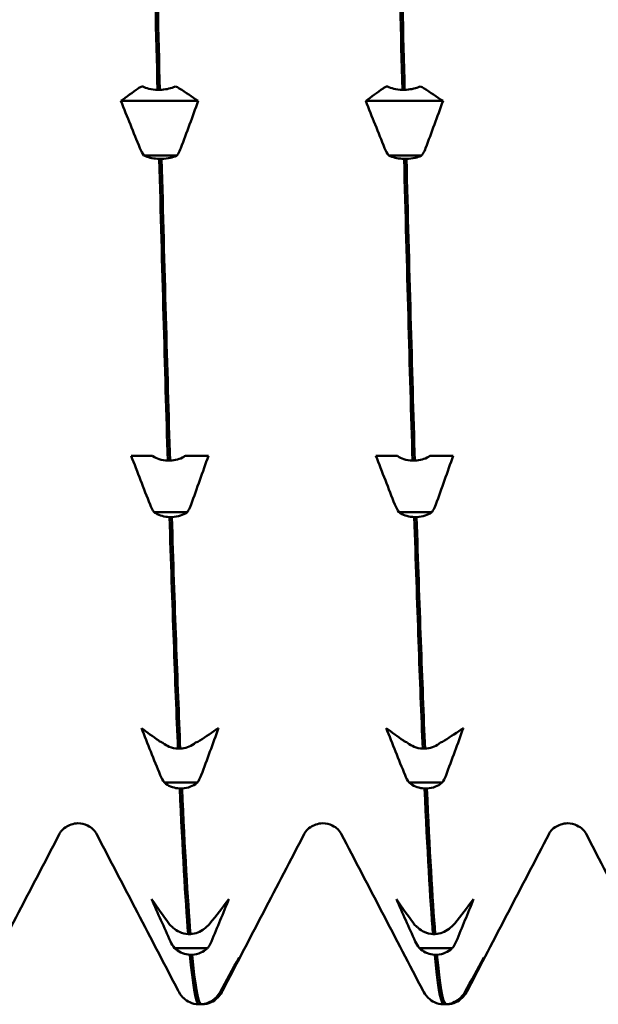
# Model space of a CAD drawing. Header units: millimetres. Extents: x 49 to 192, y 96 to 231.
# Tile 6 of 24: x 129.34 to 133.63, y 101.91 to 109.21. Entities that reach past the tile are written whole.
import ezdxf

# ---------------------------------------------------------------- set-up
doc = ezdxf.new("R2010")
doc.units = ezdxf.units.MM
doc.layers.add('Видимый контур (ГОСТ)', color=7, linetype='Continuous', lineweight=50)

msp = doc.modelspace()

# ---------------------------------------------------------------- linework, layer by layer
at = {"layer": 'Видимый контур (ГОСТ)'}
for p, q in [((130.3638, 108.6854), (130.3808, 108.6854)), ((132.1799, 108.6854), (132.1969, 108.6854)), ((130.6655, 108.6026), (130.0923, 108.6026)), ((132.4816, 108.6026), (131.9084, 108.6026)), ((130.508, 108.1986), (130.2629, 108.1986)), ((132.3241, 108.1986), (132.079, 108.1986)), ((130.3939, 108.1731), (130.3769, 108.1731)), ((132.21, 108.1731), (132.193, 108.1731)), ((130.1679, 105.9723), (130.2967, 105.9723)), ((130.2967, 105.9723), (130.3254, 105.9723)), ((130.4395, 105.9363), (130.4565, 105.9363)), ((130.5705, 105.9723), (130.6009, 105.9723)), ((130.6009, 105.9723), (130.7412, 105.9723)), ((131.984, 105.9723), (132.1128, 105.9723)), ((132.1128, 105.9723), (132.1415, 105.9723)), ((132.2556, 105.9363), (132.2726, 105.9363)), ((132.3866, 105.9723), (132.417, 105.9723)), ((132.417, 105.9723), (132.5573, 105.9723)), ((130.5837, 105.5541), (130.3386, 105.5541)), ((132.3998, 105.5541), (132.1547, 105.5541)), ((130.4696, 105.5181), (130.4526, 105.5181)), ((132.2857, 105.5181), (132.2687, 105.5181)), ((130.5152, 103.8017), (130.5322, 103.8017)), ((132.3313, 103.8017), (132.3483, 103.8017)), ((130.6594, 103.5501), (130.4142, 103.5501)), ((130.5453, 103.506), (130.5283, 103.506)), ((132.4755, 103.5501), (132.2303, 103.5501)), ((132.3614, 103.506), (132.3444, 103.506)), ((130.5908, 102.427), (130.6078, 102.427)), ((132.4069, 102.427), (132.4239, 102.427)), ((130.735, 102.3231), (130.4899, 102.3231)), ((130.6209, 102.2739), (130.6039, 102.2739)), ((132.5511, 102.3231), (132.306, 102.3231)), ((132.437, 102.2739), (132.42, 102.2739)), ((130.6665, 101.9059), (130.6835, 101.9059)), ((130.6966, 101.9059), (130.6835, 101.9059)), ((130.8107, 101.9568), (130.7976, 101.9568)), ((132.4826, 101.9059), (132.4996, 101.9059)), ((132.5127, 101.9059), (132.4996, 101.9059)), ((132.6268, 101.9568), (132.6137, 101.9568))]:
    msp.add_line(p, q, dxfattribs=at)
for points in [[(130.3013, 111.2902), (130.3221, 110.3864), (130.343, 109.5113), (130.3638, 108.6854)], [(130.3808, 108.6854), (130.36, 109.5113), (130.3391, 110.3864), (130.3182, 111.2902)], [(132.1174, 111.2902), (132.1382, 110.3864), (132.1591, 109.5113), (132.1799, 108.6854)], [(132.1969, 108.6854), (132.1761, 109.5113), (132.1552, 110.3864), (132.1343, 111.2902)], [(130.0923, 108.6026), (130.1348, 108.6339), (130.1777, 108.6651), (130.2211, 108.6962)], [(130.4949, 108.7108), (130.5069, 108.7065), (130.5171, 108.7016), (130.5253, 108.6962)], [(130.5253, 108.6962), (130.5723, 108.6651), (130.6191, 108.6339), (130.6655, 108.6026)], [(131.9084, 108.6026), (131.9509, 108.6339), (131.9938, 108.6651), (132.0372, 108.6962)], [(132.311, 108.7108), (132.323, 108.7065), (132.3332, 108.7016), (132.3414, 108.6962)], [(132.3414, 108.6962), (132.3884, 108.6651), (132.4352, 108.6339), (132.4816, 108.6026)], [(130.2325, 108.253), (130.1854, 108.3693), (130.1387, 108.4859), (130.0923, 108.6026)], [(130.6655, 108.6026), (130.623, 108.4859), (130.58, 108.3693), (130.5367, 108.253)], [(132.0486, 108.253), (132.0015, 108.3693), (131.9548, 108.4859), (131.9084, 108.6026)], [(132.4816, 108.6026), (132.4391, 108.4859), (132.3961, 108.3693), (132.3528, 108.253)], [(130.2629, 108.1986), (130.2509, 108.2146), (130.2406, 108.2329), (130.2325, 108.253)], [(132.079, 108.1986), (132.067, 108.2146), (132.0567, 108.2329), (132.0486, 108.253)], [(130.3769, 108.1731), (130.3978, 107.3685), (130.4187, 106.6171), (130.4395, 105.9363)], [(130.4565, 105.9363), (130.4356, 106.6171), (130.4148, 107.3685), (130.3939, 108.1731)], [(132.193, 108.1731), (132.2139, 107.3685), (132.2348, 106.6171), (132.2556, 105.9363)], [(132.2726, 105.9363), (132.2517, 106.6171), (132.2309, 107.3685), (132.21, 108.1731)], [(130.3082, 105.6104), (130.2611, 105.7309), (130.2143, 105.8515), (130.1679, 105.9723)], [(130.7412, 105.9723), (130.6986, 105.8515), (130.6557, 105.7309), (130.6124, 105.6104)], [(132.1243, 105.6104), (132.0772, 105.7309), (132.0304, 105.8515), (131.984, 105.9723)], [(132.5573, 105.9723), (132.5147, 105.8515), (132.4718, 105.7309), (132.4285, 105.6104)], [(130.3386, 105.5541), (130.3265, 105.5707), (130.3163, 105.5896), (130.3082, 105.6104)], [(132.1547, 105.5541), (132.1426, 105.5707), (132.1324, 105.5896), (132.1243, 105.6104)], [(130.4526, 105.5181), (130.4735, 104.8675), (130.4943, 104.2909), (130.5152, 103.8017)], [(130.5322, 103.8017), (130.5113, 104.2909), (130.4904, 104.8675), (130.4696, 105.5181)], [(132.2687, 105.5181), (132.2896, 104.8675), (132.3104, 104.2909), (132.3313, 103.8017)], [(132.3483, 103.8017), (132.3274, 104.2909), (132.3065, 104.8675), (132.2857, 105.5181)], [(130.3838, 103.6045), (130.3368, 103.7208), (130.29, 103.8374), (130.2436, 103.9541)], [(130.2436, 103.9541), (130.2861, 103.9228), (130.3291, 103.8916), (130.3724, 103.8604)], [(130.6766, 103.8604), (130.7237, 103.8916), (130.7704, 103.9228), (130.8168, 103.9541)], [(130.8168, 103.9541), (130.7743, 103.8374), (130.7314, 103.7208), (130.688, 103.6045)], [(132.1999, 103.6045), (132.1529, 103.7208), (132.1061, 103.8374), (132.0597, 103.9541)], [(132.0597, 103.9541), (132.1022, 103.9228), (132.1452, 103.8916), (132.1885, 103.8604)], [(132.4927, 103.8604), (132.5398, 103.8916), (132.5865, 103.9228), (132.6329, 103.9541)], [(132.6329, 103.9541), (132.5904, 103.8374), (132.5475, 103.7208), (132.5041, 103.6045)], [(130.6462, 103.8458), (130.6582, 103.8501), (130.6685, 103.855), (130.6766, 103.8604)], [(132.4623, 103.8458), (132.4743, 103.8501), (132.4846, 103.855), (132.4927, 103.8604)], [(130.4142, 103.5501), (130.4022, 103.5661), (130.392, 103.5844), (130.3838, 103.6045)], [(132.2303, 103.5501), (132.2183, 103.5661), (132.2081, 103.5844), (132.1999, 103.6045)], [(130.5283, 103.506), (130.5491, 103.0538), (130.57, 102.6913), (130.5908, 102.427)], [(130.6078, 102.427), (130.587, 102.6913), (130.5661, 103.0538), (130.5453, 103.506)], [(132.3444, 103.506), (132.3652, 103.0538), (132.3861, 102.6913), (132.4069, 102.427)], [(132.4239, 102.427), (132.4031, 102.6913), (132.3822, 103.0538), (132.3614, 103.506)], [(129.6359, 103.1689), (129.4339, 102.7813), (129.2319, 102.3937), (129.0299, 102.006)], [(130.5171, 102.006), (130.3151, 102.3937), (130.1131, 102.7813), (129.9111, 103.1689)], [(131.452, 103.1689), (131.25, 102.7813), (131.048, 102.3937), (130.846, 102.006)], [(132.3332, 102.006), (132.1312, 102.3937), (131.9292, 102.7813), (131.7272, 103.1689)], [(133.2681, 103.1689), (133.0661, 102.7813), (132.8641, 102.3937), (132.6621, 102.006)], [(134.1493, 102.006), (133.9473, 102.3937), (133.7453, 102.7813), (133.5433, 103.1689)], [(130.4595, 102.3719), (130.4124, 102.4762), (130.3657, 102.5807), (130.3193, 102.6853)], [(130.3193, 102.6853), (130.3618, 102.6249), (130.4048, 102.5646), (130.4481, 102.5044)], [(130.7523, 102.5044), (130.7993, 102.5646), (130.8461, 102.6249), (130.8925, 102.6853)], [(130.8925, 102.6853), (130.85, 102.5807), (130.807, 102.4762), (130.7637, 102.3719)], [(132.2756, 102.3719), (132.2285, 102.4762), (132.1818, 102.5807), (132.1354, 102.6853)], [(132.1354, 102.6853), (132.1779, 102.6249), (132.2209, 102.5646), (132.2642, 102.5044)], [(132.5684, 102.5044), (132.6154, 102.5646), (132.6622, 102.6249), (132.7086, 102.6853)], [(132.7086, 102.6853), (132.6661, 102.5807), (132.6231, 102.4762), (132.5798, 102.3719)], [(130.7219, 102.4762), (130.7339, 102.4845), (130.7441, 102.494), (130.7523, 102.5044)], [(132.538, 102.4762), (132.55, 102.4845), (132.5602, 102.494), (132.5684, 102.5044)], [(130.4899, 102.3231), (130.4779, 102.3375), (130.4676, 102.3539), (130.4595, 102.3719)], [(132.306, 102.3231), (132.294, 102.3375), (132.2837, 102.3539), (132.2756, 102.3719)], [(130.6039, 102.2739), (130.6248, 102.0509), (130.6457, 101.9273), (130.6665, 101.9059)], [(130.6835, 101.9059), (130.6626, 101.9273), (130.6418, 102.0509), (130.6209, 102.2739)], [(132.42, 102.2739), (132.4409, 102.0509), (132.4618, 101.9273), (132.4826, 101.9059)], [(132.4996, 101.9059), (132.4787, 101.9273), (132.4579, 102.0509), (132.437, 102.2739)], [(130.828, 101.9967), (130.875, 102.0818), (130.9218, 102.1672), (130.9682, 102.2526)], [(130.9682, 102.2526), (130.9257, 102.1671), (130.8827, 102.0818), (130.8394, 101.9967)], [(132.6441, 101.9967), (132.6911, 102.0818), (132.7379, 102.1672), (132.7843, 102.2526)], [(132.7843, 102.2526), (132.7418, 102.1671), (132.6988, 102.0818), (132.6555, 101.9967)], [(130.5522, 101.9571), (130.5333, 101.9764), (130.5241, 101.9925), (130.5171, 102.006)], [(130.7976, 101.9568), (130.8096, 101.9686), (130.8198, 101.982), (130.828, 101.9967)], [(130.846, 102.006), (130.839, 101.9925), (130.8298, 101.9764), (130.8109, 101.9571)], [(132.3683, 101.9571), (132.3494, 101.9764), (132.3402, 101.9925), (132.3332, 102.006)], [(132.6137, 101.9568), (132.6257, 101.9686), (132.6359, 101.982), (132.6441, 101.9967)], [(132.6621, 102.006), (132.6551, 101.9925), (132.6459, 101.9764), (132.627, 101.9571)], [(130.5522, 101.9571), (130.5523, 101.957), (130.5523, 101.9569), (130.5524, 101.9568)], [(132.3683, 101.9571), (132.3684, 101.957), (132.3684, 101.9569), (132.3685, 101.9568)]]:
    msp.add_open_spline(points, degree=3, dxfattribs=at)
for points, knots in [([(130.2211, 108.6962), (130.2267, 108.7003), (130.2337, 108.7042), (130.2446, 108.7089), (130.2471, 108.7099), (130.2497, 108.7108)], [-0.020105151, -0.020105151, -0.020105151, -0.020105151, -0.01516841, -0.01516841, -0.013799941, -0.013799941, -0.013799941, -0.013799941]), ([(130.2497, 108.7108), (130.251, 108.7102), (130.2523, 108.7095), (130.2672, 108.7024), (130.2828, 108.6971), (130.3199, 108.6885), (130.3417, 108.6859), (130.3638, 108.6854)], [-0.01282665, -0.01282665, -0.01282665, -0.01282665, -0.01227145, -0.01227145, -0.00665799, -0.00665799, 0, 0, 0, 0]), ([(130.3808, 108.6854), (130.3995, 108.6858), (130.4179, 108.6877), (130.4528, 108.6946), (130.4689, 108.6994), (130.4873, 108.7071), (130.4912, 108.7089), (130.4949, 108.7108)], [-0.01787911, -0.01787911, -0.01787911, -0.01787911, -0.01226751, -0.01226751, -0.00665623, -0.00665623, -0.00506216, -0.00506216, -0.00506216, -0.00506216]), ([(132.0372, 108.6962), (132.0428, 108.7003), (132.0498, 108.7042), (132.0607, 108.7089), (132.0632, 108.7099), (132.0658, 108.7108)], [-0.020105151, -0.020105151, -0.020105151, -0.020105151, -0.01516841, -0.01516841, -0.013799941, -0.013799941, -0.013799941, -0.013799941]), ([(132.0658, 108.7108), (132.0671, 108.7102), (132.0684, 108.7095), (132.0833, 108.7024), (132.0989, 108.6971), (132.136, 108.6885), (132.1578, 108.6859), (132.1799, 108.6854)], [-0.01282665, -0.01282665, -0.01282665, -0.01282665, -0.01227145, -0.01227145, -0.00665799, -0.00665799, 0, 0, 0, 0]), ([(132.1969, 108.6854), (132.2156, 108.6858), (132.234, 108.6877), (132.2689, 108.6946), (132.285, 108.6994), (132.3034, 108.7071), (132.3073, 108.7089), (132.311, 108.7108)], [-0.01787911, -0.01787911, -0.01787911, -0.01787911, -0.01226751, -0.01226751, -0.00665623, -0.00665623, -0.00506216, -0.00506216, -0.00506216, -0.00506216]), ([(130.5367, 108.253), (130.5311, 108.238), (130.5241, 108.2234), (130.5131, 108.206), (130.5106, 108.2022), (130.508, 108.1986)], [-0.020105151, -0.020105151, -0.020105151, -0.020105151, -0.01516841, -0.01516841, -0.013799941, -0.013799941, -0.013799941, -0.013799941]), ([(132.3528, 108.253), (132.3472, 108.238), (132.3402, 108.2234), (132.3292, 108.206), (132.3267, 108.2022), (132.3241, 108.1986)], [-0.020105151, -0.020105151, -0.020105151, -0.020105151, -0.01516841, -0.01516841, -0.013799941, -0.013799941, -0.013799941, -0.013799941]), ([(130.3769, 108.1731), (130.3583, 108.1736), (130.3398, 108.1755), (130.305, 108.1823), (130.2888, 108.1872), (130.2705, 108.1949), (130.2666, 108.1967), (130.2629, 108.1986)], [-0.01787911, -0.01787911, -0.01787911, -0.01787911, -0.01226751, -0.01226751, -0.00665623, -0.00665623, -0.00506216, -0.00506216, -0.00506216, -0.00506216]), ([(130.508, 108.1986), (130.5067, 108.1979), (130.5054, 108.1973), (130.4905, 108.1902), (130.475, 108.1849), (130.4379, 108.1763), (130.4161, 108.1736), (130.3939, 108.1731)], [-0.01282665, -0.01282665, -0.01282665, -0.01282665, -0.01227145, -0.01227145, -0.00665799, -0.00665799, 0, 0, 0, 0]), ([(132.193, 108.1731), (132.1744, 108.1736), (132.1559, 108.1755), (132.1211, 108.1823), (132.1049, 108.1872), (132.0866, 108.1949), (132.0827, 108.1967), (132.079, 108.1986)], [-0.01787911, -0.01787911, -0.01787911, -0.01787911, -0.01226751, -0.01226751, -0.00665623, -0.00665623, -0.00506216, -0.00506216, -0.00506216, -0.00506216]), ([(132.3241, 108.1986), (132.3228, 108.1979), (132.3215, 108.1973), (132.3066, 108.1902), (132.2911, 108.1849), (132.254, 108.1763), (132.2322, 108.1736), (132.21, 108.1731)], [-0.01282665, -0.01282665, -0.01282665, -0.01282665, -0.01227145, -0.01227145, -0.00665799, -0.00665799, 0, 0, 0, 0]), ([(130.3254, 105.9723), (130.3267, 105.9714), (130.328, 105.9705), (130.3429, 105.9604), (130.3585, 105.9529), (130.3956, 105.9408), (130.4173, 105.937), (130.4395, 105.9363)], [-0.01282665, -0.01282665, -0.01282665, -0.01282665, -0.01227145, -0.01227145, -0.00665799, -0.00665799, 0, 0, 0, 0]), ([(130.4565, 105.9363), (130.4752, 105.9369), (130.4936, 105.9397), (130.5284, 105.9493), (130.5446, 105.9561), (130.5629, 105.9671), (130.5668, 105.9697), (130.5705, 105.9723)], [-0.01787911, -0.01787911, -0.01787911, -0.01787911, -0.01226751, -0.01226751, -0.00665623, -0.00665623, -0.00506216, -0.00506216, -0.00506216, -0.00506216]), ([(132.1415, 105.9723), (132.1428, 105.9714), (132.1441, 105.9705), (132.159, 105.9604), (132.1746, 105.9529), (132.2117, 105.9408), (132.2334, 105.937), (132.2556, 105.9363)], [-0.01282665, -0.01282665, -0.01282665, -0.01282665, -0.01227145, -0.01227145, -0.00665799, -0.00665799, 0, 0, 0, 0]), ([(132.2726, 105.9363), (132.2913, 105.9369), (132.3097, 105.9397), (132.3445, 105.9493), (132.3607, 105.9561), (132.379, 105.9671), (132.3829, 105.9697), (132.3866, 105.9723)], [-0.01787911, -0.01787911, -0.01787911, -0.01787911, -0.01226751, -0.01226751, -0.00665623, -0.00665623, -0.00506216, -0.00506216, -0.00506216, -0.00506216]), ([(130.4526, 105.5181), (130.4339, 105.5187), (130.4155, 105.5214), (130.3807, 105.5311), (130.3645, 105.5379), (130.3461, 105.5489), (130.3423, 105.5514), (130.3386, 105.5541)], [-0.01787911, -0.01787911, -0.01787911, -0.01787911, -0.01226751, -0.01226751, -0.00665623, -0.00665623, -0.00506216, -0.00506216, -0.00506216, -0.00506216]), ([(130.5837, 105.5541), (130.5824, 105.5532), (130.5811, 105.5522), (130.5662, 105.5422), (130.5506, 105.5347), (130.5135, 105.5225), (130.4918, 105.5188), (130.4696, 105.5181)], [-0.01282665, -0.01282665, -0.01282665, -0.01282665, -0.01227145, -0.01227145, -0.00665799, -0.00665799, 0, 0, 0, 0]), ([(130.6124, 105.6104), (130.6068, 105.5949), (130.5997, 105.5798), (130.5888, 105.5617), (130.5863, 105.5579), (130.5837, 105.5541)], [-0.020105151, -0.020105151, -0.020105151, -0.020105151, -0.01516841, -0.01516841, -0.013799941, -0.013799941, -0.013799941, -0.013799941]), ([(132.2687, 105.5181), (132.25, 105.5187), (132.2316, 105.5214), (132.1968, 105.5311), (132.1806, 105.5379), (132.1622, 105.5489), (132.1584, 105.5514), (132.1547, 105.5541)], [-0.01787911, -0.01787911, -0.01787911, -0.01787911, -0.01226751, -0.01226751, -0.00665623, -0.00665623, -0.00506216, -0.00506216, -0.00506216, -0.00506216]), ([(132.3998, 105.5541), (132.3985, 105.5532), (132.3972, 105.5522), (132.3823, 105.5422), (132.3667, 105.5347), (132.3296, 105.5225), (132.3079, 105.5188), (132.2857, 105.5181)], [-0.01282665, -0.01282665, -0.01282665, -0.01282665, -0.01227145, -0.01227145, -0.00665799, -0.00665799, 0, 0, 0, 0]), ([(132.4285, 105.6104), (132.4229, 105.5949), (132.4158, 105.5798), (132.4049, 105.5617), (132.4024, 105.5579), (132.3998, 105.5541)], [-0.020105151, -0.020105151, -0.020105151, -0.020105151, -0.01516841, -0.01516841, -0.013799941, -0.013799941, -0.013799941, -0.013799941]), ([(130.3724, 103.8604), (130.378, 103.8564), (130.385, 103.8525), (130.396, 103.8478), (130.3985, 103.8468), (130.4011, 103.8458)], [-0.020105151, -0.020105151, -0.020105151, -0.020105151, -0.01516841, -0.01516841, -0.013799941, -0.013799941, -0.013799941, -0.013799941]), ([(130.4011, 103.8458), (130.4024, 103.8447), (130.4037, 103.8435), (130.4186, 103.8313), (130.4341, 103.8221), (130.4712, 103.8072), (130.493, 103.8026), (130.5152, 103.8017)], [-0.01282665, -0.01282665, -0.01282665, -0.01282665, -0.01227145, -0.01227145, -0.00665799, -0.00665799, 0, 0, 0, 0]), ([(130.5322, 103.8017), (130.5508, 103.8024), (130.5693, 103.8058), (130.6041, 103.8176), (130.6203, 103.826), (130.6386, 103.8394), (130.6425, 103.8425), (130.6462, 103.8458)], [-0.01787911, -0.01787911, -0.01787911, -0.01787911, -0.01226751, -0.01226751, -0.00665623, -0.00665623, -0.00506216, -0.00506216, -0.00506216, -0.00506216]), ([(132.1885, 103.8604), (132.1941, 103.8564), (132.2011, 103.8525), (132.2121, 103.8478), (132.2146, 103.8468), (132.2172, 103.8458)], [-0.020105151, -0.020105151, -0.020105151, -0.020105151, -0.01516841, -0.01516841, -0.013799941, -0.013799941, -0.013799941, -0.013799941]), ([(132.2172, 103.8458), (132.2185, 103.8447), (132.2198, 103.8435), (132.2347, 103.8313), (132.2502, 103.8221), (132.2873, 103.8072), (132.3091, 103.8026), (132.3313, 103.8017)], [-0.01282665, -0.01282665, -0.01282665, -0.01282665, -0.01227145, -0.01227145, -0.00665799, -0.00665799, 0, 0, 0, 0]), ([(132.3483, 103.8017), (132.3669, 103.8024), (132.3854, 103.8058), (132.4202, 103.8176), (132.4364, 103.826), (132.4547, 103.8394), (132.4586, 103.8425), (132.4623, 103.8458)], [-0.01787911, -0.01787911, -0.01787911, -0.01787911, -0.01226751, -0.01226751, -0.00665623, -0.00665623, -0.00506216, -0.00506216, -0.00506216, -0.00506216]), ([(130.688, 103.6045), (130.6824, 103.5895), (130.6754, 103.5749), (130.6645, 103.5574), (130.662, 103.5537), (130.6594, 103.5501)], [-0.020105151, -0.020105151, -0.020105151, -0.020105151, -0.01516841, -0.01516841, -0.013799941, -0.013799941, -0.013799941, -0.013799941]), ([(132.5041, 103.6045), (132.4985, 103.5895), (132.4915, 103.5749), (132.4806, 103.5574), (132.4781, 103.5537), (132.4755, 103.5501)], [-0.020105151, -0.020105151, -0.020105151, -0.020105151, -0.01516841, -0.01516841, -0.013799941, -0.013799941, -0.013799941, -0.013799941]), ([(130.5283, 103.506), (130.5096, 103.5067), (130.4912, 103.5101), (130.4563, 103.5219), (130.4402, 103.5302), (130.4218, 103.5437), (130.4179, 103.5468), (130.4142, 103.5501)], [-0.01787911, -0.01787911, -0.01787911, -0.01787911, -0.01226751, -0.01226751, -0.00665623, -0.00665623, -0.00506216, -0.00506216, -0.00506216, -0.00506216]), ([(130.6594, 103.5501), (130.6581, 103.5489), (130.6568, 103.5478), (130.6419, 103.5355), (130.6263, 103.5263), (130.5892, 103.5114), (130.5674, 103.5068), (130.5453, 103.506)], [-0.01282665, -0.01282665, -0.01282665, -0.01282665, -0.01227145, -0.01227145, -0.00665799, -0.00665799, 0, 0, 0, 0]), ([(132.3444, 103.506), (132.3257, 103.5067), (132.3073, 103.5101), (132.2724, 103.5219), (132.2563, 103.5302), (132.2379, 103.5437), (132.234, 103.5468), (132.2303, 103.5501)], [-0.01787911, -0.01787911, -0.01787911, -0.01787911, -0.01226751, -0.01226751, -0.00665623, -0.00665623, -0.00506216, -0.00506216, -0.00506216, -0.00506216]), ([(132.4755, 103.5501), (132.4742, 103.5489), (132.4729, 103.5478), (132.458, 103.5355), (132.4424, 103.5263), (132.4053, 103.5114), (132.3835, 103.5068), (132.3614, 103.506)], [-0.01282665, -0.01282665, -0.01282665, -0.01282665, -0.01227145, -0.01227145, -0.00665799, -0.00665799, 0, 0, 0, 0]), ([(129.7735, 103.2476), (129.7377, 103.2476), (129.7035, 103.2341), (129.6642, 103.2073), (129.6538, 103.1952), (129.641, 103.1784), (129.6379, 103.1727), (129.6359, 103.1689)], [0, 0, 0, 0, 0.02184572, 0.02184572, 0.04082686, 0.04082686, 0.05840191, 0.05840191, 0.05840191, 0.05840191]), ([(129.9111, 103.1689), (129.9079, 103.175), (129.9025, 103.1865), (129.8749, 103.2128), (129.8613, 103.2234), (129.8236, 103.2412), (129.7987, 103.2476), (129.7735, 103.2476)], [0, 0, 0, 0, 0.02824653, 0.02824653, 0.04306105, 0.04306105, 0.05842711, 0.05842711, 0.05842711, 0.05842711]), ([(131.5896, 103.2476), (131.5538, 103.2476), (131.5196, 103.2341), (131.4803, 103.2073), (131.4699, 103.1952), (131.4571, 103.1784), (131.454, 103.1727), (131.452, 103.1689)], [0, 0, 0, 0, 0.02184572, 0.02184572, 0.04082686, 0.04082686, 0.05840191, 0.05840191, 0.05840191, 0.05840191]), ([(131.7272, 103.1689), (131.724, 103.175), (131.7186, 103.1865), (131.691, 103.2128), (131.6774, 103.2234), (131.6397, 103.2412), (131.6148, 103.2476), (131.5896, 103.2476)], [0, 0, 0, 0, 0.02824653, 0.02824653, 0.04306105, 0.04306105, 0.05842711, 0.05842711, 0.05842711, 0.05842711]), ([(133.4057, 103.2476), (133.3699, 103.2476), (133.3357, 103.2341), (133.2964, 103.2073), (133.286, 103.1952), (133.2732, 103.1784), (133.2701, 103.1727), (133.2681, 103.1689)], [0, 0, 0, 0, 0.02184572, 0.02184572, 0.04082686, 0.04082686, 0.05840191, 0.05840191, 0.05840191, 0.05840191]), ([(133.5433, 103.1689), (133.5401, 103.175), (133.5347, 103.1865), (133.5071, 103.2128), (133.4935, 103.2234), (133.4558, 103.2412), (133.4309, 103.2476), (133.4057, 103.2476)], [0, 0, 0, 0, 0.02824653, 0.02824653, 0.04306105, 0.04306105, 0.05842711, 0.05842711, 0.05842711, 0.05842711]), ([(130.4481, 102.5044), (130.4537, 102.4966), (130.4607, 102.489), (130.4716, 102.48), (130.4741, 102.4781), (130.4767, 102.4762)], [-0.020105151, -0.020105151, -0.020105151, -0.020105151, -0.01516841, -0.01516841, -0.013799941, -0.013799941, -0.013799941, -0.013799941]), ([(132.2642, 102.5044), (132.2698, 102.4966), (132.2768, 102.489), (132.2877, 102.48), (132.2902, 102.4781), (132.2928, 102.4762)], [-0.020105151, -0.020105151, -0.020105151, -0.020105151, -0.01516841, -0.01516841, -0.013799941, -0.013799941, -0.013799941, -0.013799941]), ([(130.4767, 102.4762), (130.478, 102.4749), (130.4794, 102.4737), (130.4942, 102.46), (130.5098, 102.4497), (130.5469, 102.4331), (130.5687, 102.428), (130.5908, 102.427)], [-0.01282665, -0.01282665, -0.01282665, -0.01282665, -0.01227145, -0.01227145, -0.00665799, -0.00665799, 0, 0, 0, 0]), ([(130.6078, 102.427), (130.6265, 102.4278), (130.6449, 102.4316), (130.6798, 102.4448), (130.6959, 102.4541), (130.7143, 102.4691), (130.7182, 102.4726), (130.7219, 102.4762)], [-0.01787911, -0.01787911, -0.01787911, -0.01787911, -0.01226751, -0.01226751, -0.00665623, -0.00665623, -0.00506216, -0.00506216, -0.00506216, -0.00506216]), ([(132.2928, 102.4762), (132.2941, 102.4749), (132.2955, 102.4737), (132.3103, 102.46), (132.3259, 102.4497), (132.363, 102.4331), (132.3848, 102.428), (132.4069, 102.427)], [-0.01282665, -0.01282665, -0.01282665, -0.01282665, -0.01227145, -0.01227145, -0.00665799, -0.00665799, 0, 0, 0, 0]), ([(132.4239, 102.427), (132.4426, 102.4278), (132.461, 102.4316), (132.4959, 102.4448), (132.512, 102.4541), (132.5304, 102.4691), (132.5343, 102.4726), (132.538, 102.4762)], [-0.01787911, -0.01787911, -0.01787911, -0.01787911, -0.01226751, -0.01226751, -0.00665623, -0.00665623, -0.00506216, -0.00506216, -0.00506216, -0.00506216]), ([(130.7637, 102.3719), (130.7581, 102.3584), (130.7511, 102.3454), (130.7401, 102.3297), (130.7376, 102.3264), (130.735, 102.3231)], [-0.020105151, -0.020105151, -0.020105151, -0.020105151, -0.01516841, -0.01516841, -0.013799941, -0.013799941, -0.013799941, -0.013799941]), ([(132.5798, 102.3719), (132.5742, 102.3584), (132.5672, 102.3454), (132.5562, 102.3297), (132.5537, 102.3264), (132.5511, 102.3231)], [-0.020105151, -0.020105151, -0.020105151, -0.020105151, -0.01516841, -0.01516841, -0.013799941, -0.013799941, -0.013799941, -0.013799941]), ([(130.6039, 102.2739), (130.5853, 102.2748), (130.5668, 102.2785), (130.532, 102.2917), (130.5158, 102.301), (130.4975, 102.316), (130.4936, 102.3195), (130.4899, 102.3231)], [-0.01787911, -0.01787911, -0.01787911, -0.01787911, -0.01226751, -0.01226751, -0.00665623, -0.00665623, -0.00506216, -0.00506216, -0.00506216, -0.00506216]), ([(130.735, 102.3231), (130.7337, 102.3219), (130.7324, 102.3206), (130.7176, 102.3069), (130.702, 102.2966), (130.6649, 102.28), (130.6431, 102.2749), (130.6209, 102.2739)], [-0.01282665, -0.01282665, -0.01282665, -0.01282665, -0.01227145, -0.01227145, -0.00665799, -0.00665799, 0, 0, 0, 0]), ([(132.42, 102.2739), (132.4014, 102.2748), (132.3829, 102.2785), (132.3481, 102.2917), (132.3319, 102.301), (132.3136, 102.316), (132.3097, 102.3195), (132.306, 102.3231)], [-0.01787911, -0.01787911, -0.01787911, -0.01787911, -0.01226751, -0.01226751, -0.00665623, -0.00665623, -0.00506216, -0.00506216, -0.00506216, -0.00506216]), ([(132.5511, 102.3231), (132.5498, 102.3219), (132.5485, 102.3206), (132.5337, 102.3069), (132.5181, 102.2966), (132.481, 102.28), (132.4592, 102.2749), (132.437, 102.2739)], [-0.01282665, -0.01282665, -0.01282665, -0.01282665, -0.01227145, -0.01227145, -0.00665799, -0.00665799, 0, 0, 0, 0]), ([(130.8394, 101.9967), (130.8338, 101.9857), (130.8267, 101.975), (130.8158, 101.9622), (130.8133, 101.9595), (130.8107, 101.9568)], [-0.020105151, -0.020105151, -0.020105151, -0.020105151, -0.015168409, -0.015168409, -0.013799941, -0.013799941, -0.013799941, -0.013799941]), ([(132.6555, 101.9967), (132.6499, 101.9857), (132.6428, 101.975), (132.6319, 101.9622), (132.6294, 101.9595), (132.6268, 101.9568)], [-0.020105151, -0.020105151, -0.020105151, -0.020105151, -0.015168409, -0.015168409, -0.013799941, -0.013799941, -0.013799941, -0.013799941]), ([(130.5524, 101.9568), (130.5537, 101.9555), (130.555, 101.9542), (130.5699, 101.94), (130.5855, 101.9294), (130.6226, 101.9122), (130.6443, 101.9069), (130.6665, 101.9059)], [-0.01282665, -0.01282665, -0.01282665, -0.01282665, -0.01227145, -0.01227145, -0.00665799, -0.00665799, 0, 0, 0, 0]), ([(130.6835, 101.9059), (130.7022, 101.9068), (130.7206, 101.9107), (130.7554, 101.9243), (130.7716, 101.9339), (130.79, 101.9495), (130.7938, 101.9531), (130.7976, 101.9568)], [-0.01787911, -0.01787911, -0.01787911, -0.01787911, -0.01226751, -0.01226751, -0.00665623, -0.00665623, -0.00506216, -0.00506216, -0.00506216, -0.00506216]), ([(130.8107, 101.9568), (130.8094, 101.9555), (130.8081, 101.9542), (130.7932, 101.94), (130.7777, 101.9294), (130.7405, 101.9122), (130.7188, 101.9069), (130.6966, 101.9059)], [-0.01282665, -0.01282665, -0.01282665, -0.01282665, -0.01227145, -0.01227145, -0.00665799, -0.00665799, 0, 0, 0, 0]), ([(132.3685, 101.9568), (132.3698, 101.9555), (132.3711, 101.9542), (132.386, 101.94), (132.4016, 101.9294), (132.4387, 101.9122), (132.4604, 101.9069), (132.4826, 101.9059)], [-0.01282665, -0.01282665, -0.01282665, -0.01282665, -0.01227145, -0.01227145, -0.00665799, -0.00665799, 0, 0, 0, 0]), ([(132.4996, 101.9059), (132.5183, 101.9068), (132.5367, 101.9107), (132.5715, 101.9243), (132.5877, 101.9339), (132.6061, 101.9495), (132.6099, 101.9531), (132.6137, 101.9568)], [-0.01787911, -0.01787911, -0.01787911, -0.01787911, -0.01226751, -0.01226751, -0.00665623, -0.00665623, -0.00506216, -0.00506216, -0.00506216, -0.00506216]), ([(132.6268, 101.9568), (132.6255, 101.9555), (132.6242, 101.9542), (132.6093, 101.94), (132.5938, 101.9294), (132.5566, 101.9122), (132.5349, 101.9069), (132.5127, 101.9059)], [-0.01282665, -0.01282665, -0.01282665, -0.01282665, -0.01227145, -0.01227145, -0.00665799, -0.00665799, 0, 0, 0, 0])]:
    msp.add_open_spline(points, degree=3, knots=knots, dxfattribs=at)

doc.saveas('drawing.dxf')
